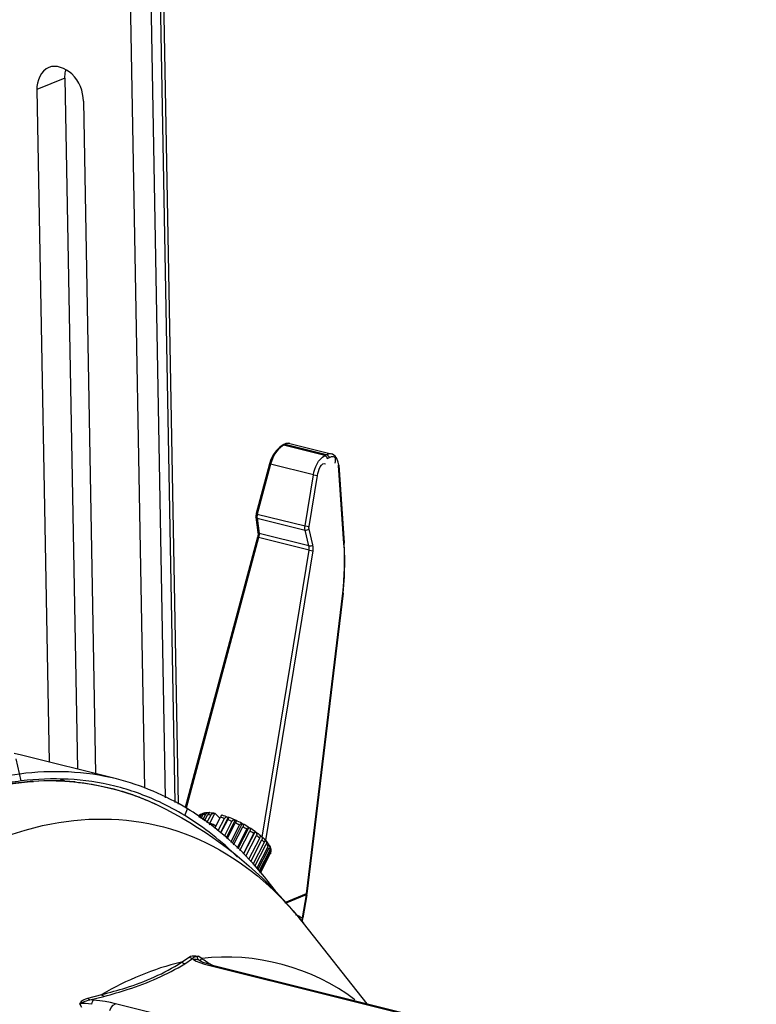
# Paper-space layout 'Sheet' of a CAD drawing. Header units: inches. Extents: x 0.2 to 10.8, y 0.2 to 8.3.
# Tile 243 of 256: x 1.995 to 2.395, y 6.865 to 7.4. Entities that reach past the tile are written whole.
import ezdxf

# ---------------------------------------------------------------- set-up
doc = ezdxf.new("R2010")
doc.units = ezdxf.units.IN
doc.header["$MEASUREMENT"] = 0
doc.layers.get('0').update_dxf_attribs({"lineweight": 5})

psp = doc.layouts.new('Sheet')

# ---------------------------------------------------------------- linework, layer by layer
at = {"color": 0, "linetype": 'ByBlock', "lineweight": -3}
for p, q in [((2.079056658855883, 6.974816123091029), (2.062375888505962, 7.894258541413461)), ((2.080935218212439, 6.973866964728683), (2.064206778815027, 7.895936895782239)), ((2.062514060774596, 6.982625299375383), (2.046021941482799, 7.891669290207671)), ((2.073878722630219, 6.977432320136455), (2.057282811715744, 7.892197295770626)), ((2.019180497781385, 7.368226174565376), (2.003901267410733, 7.362042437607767)), ((2.019180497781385, 7.368226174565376), (2.025989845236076, 6.992895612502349)), ((2.003901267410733, 7.362042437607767), (2.010528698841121, 6.996739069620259)), ((2.029189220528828, 7.355756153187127), (2.035816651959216, 6.990452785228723)), ((2.138168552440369, 7.169337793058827), (2.137234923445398, 7.168825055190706)), ((2.137875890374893, 7.168889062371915), (2.137235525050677, 7.168825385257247)), ((2.138809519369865, 7.169401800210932), (2.137875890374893, 7.168889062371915)), ((2.160346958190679, 7.163303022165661), (2.137875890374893, 7.168889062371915)), ((2.138809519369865, 7.169401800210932), (2.138169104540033, 7.169338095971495)), ((2.138809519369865, 7.169401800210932), (2.161265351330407, 7.163819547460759)), ((2.141359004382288, 7.169839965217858), (2.163868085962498, 7.164244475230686)), ((2.160346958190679, 7.163303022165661), (2.161265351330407, 7.163819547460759)), ((2.161705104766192, 7.161632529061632), (2.162623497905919, 7.162149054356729)), ((2.130345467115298, 7.158859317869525), (2.123097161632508, 7.131795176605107)), ((2.130928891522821, 7.158597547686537), (2.123680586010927, 7.131533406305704)), ((2.130928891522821, 7.158597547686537), (2.130345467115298, 7.158859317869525)), ((2.154134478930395, 7.1528289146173), (2.130928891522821, 7.158597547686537)), ((2.167545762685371, 7.157850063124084), (2.170590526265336, 7.115577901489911)), ((2.167912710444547, 7.158169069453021), (2.170957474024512, 7.115896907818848)), ((2.149611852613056, 7.125087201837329), (2.154134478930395, 7.1528289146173)), ((2.151802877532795, 7.124730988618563), (2.156325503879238, 7.152472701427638)), ((2.154134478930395, 7.1528289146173), (2.156325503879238, 7.152472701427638)), ((2.122947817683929, 7.129847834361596), (2.12403360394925, 7.121475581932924)), ((2.123680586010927, 7.131533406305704), (2.123097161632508, 7.131795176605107)), ((2.123548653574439, 7.12930865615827), (2.149624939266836, 7.122826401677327)), ((2.123548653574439, 7.12930865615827), (2.12463443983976, 7.120936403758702)), ((2.123680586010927, 7.131533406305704), (2.149611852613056, 7.125087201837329)), ((2.149611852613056, 7.125087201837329), (2.151802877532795, 7.124730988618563)), ((2.123822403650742, 7.118997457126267), (2.084474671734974, 6.972078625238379)), ((2.124405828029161, 7.118735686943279), (2.08505030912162, 6.971787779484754)), ((2.124405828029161, 7.118735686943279), (2.123822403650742, 7.118997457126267)), ((2.151815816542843, 7.111921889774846), (2.124405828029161, 7.118735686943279)), ((2.151706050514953, 7.114206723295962), (2.12463443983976, 7.120936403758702)), ((2.151706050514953, 7.114206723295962), (2.149624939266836, 7.122826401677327)), ((2.153920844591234, 7.114747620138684), (2.151839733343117, 7.123367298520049)), ((2.126401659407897, 6.956031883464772), (2.151815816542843, 7.111921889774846)), ((2.128340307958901, 6.9541275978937), (2.154006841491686, 7.111565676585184)), ((2.151815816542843, 7.111921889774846), (2.154006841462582, 7.11156567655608)), ((2.169895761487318, 7.088549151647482), (2.150272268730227, 6.925222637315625)), ((2.170255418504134, 7.08856234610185), (2.150631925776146, 6.925235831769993)), ((2.170255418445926, 7.088562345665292), (2.169895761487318, 7.088549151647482)), ((2.047204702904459, 6.987621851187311), (1.994778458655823, 7.000654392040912)), ((1.995328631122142, 6.986533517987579), (1.992608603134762, 6.998656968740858)), ((2.016523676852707, 6.987085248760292), (2.017024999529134, 6.986842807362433)), ((2.016680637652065, 6.987598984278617), (2.017192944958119, 6.987389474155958)), ((2.084346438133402, 6.967737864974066), (2.085734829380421, 6.971441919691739)), ((2.097794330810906, 6.96937275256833), (2.096827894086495, 6.968404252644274)), ((2.100623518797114, 6.969017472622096), (2.0977639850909, 6.963456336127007)), ((2.100477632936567, 6.969049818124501), (2.100623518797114, 6.969017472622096)), ((2.100623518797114, 6.969017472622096), (2.100982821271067, 6.968788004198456)), ((2.10331506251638, 6.966328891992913), (2.100982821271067, 6.968788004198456)), ((2.092032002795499, 6.966975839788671), (2.092511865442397, 6.967909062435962)), ((2.092574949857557, 6.966590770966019), (2.093428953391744, 6.96825161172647)), ((2.093156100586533, 6.966178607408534), (2.094302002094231, 6.968407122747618)), ((2.094119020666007, 6.965495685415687), (2.095647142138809, 6.968467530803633)), ((2.095008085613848, 6.964865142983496), (2.096827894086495, 6.968404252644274)), ((2.096348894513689, 6.96391421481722), (2.098542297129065, 6.968179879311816)), ((2.098067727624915, 6.963059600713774), (2.097582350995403, 6.963423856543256)), ((2.100543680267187, 6.960939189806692), (2.10361803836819, 6.966918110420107)), ((2.102450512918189, 6.959586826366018), (2.105833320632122, 6.96616561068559)), ((2.107927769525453, 6.966823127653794), (2.103673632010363, 6.958549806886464)), ((2.103902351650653, 6.958336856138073), (2.107585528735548, 6.965499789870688)), ((2.105812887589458, 6.956558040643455), (2.109910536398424, 6.964527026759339)), ((2.111704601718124, 6.965242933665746), (2.106777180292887, 6.955660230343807)), ((2.107313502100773, 6.955160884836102), (2.111708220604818, 6.963707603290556)), ((2.107630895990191, 6.966972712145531), (2.107927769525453, 6.966823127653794)), ((2.107927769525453, 6.966823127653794), (2.108003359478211, 6.966831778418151)), ((2.115494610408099, 6.96337399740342), (2.109990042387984, 6.952668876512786)), ((2.111493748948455, 6.96537120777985), (2.111704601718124, 6.96524293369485)), ((2.111704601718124, 6.96524293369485), (2.111842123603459, 6.965212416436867)), ((2.115353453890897, 6.963480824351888), (2.115494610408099, 6.96337399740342)), ((2.115494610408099, 6.96337399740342), (2.115688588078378, 6.963302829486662)), ((2.097949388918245, 6.962779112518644), (2.097457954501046, 6.963127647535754)), ((2.099167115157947, 6.961915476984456), (2.099710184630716, 6.962971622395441)), ((2.101085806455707, 6.961993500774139), (2.099710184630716, 6.962971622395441)), ((2.10929133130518, 6.953319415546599), (2.114041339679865, 6.96255709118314)), ((2.110810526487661, 6.951904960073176), (2.115805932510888, 6.961619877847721)), ((2.112769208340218, 6.950081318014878), (2.118045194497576, 6.960341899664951)), ((2.119132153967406, 6.961298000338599), (2.113171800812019, 6.9497064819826)), ((2.114240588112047, 6.948711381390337), (2.119699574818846, 6.95932785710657)), ((2.116094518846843, 6.94698526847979), (2.12174711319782, 6.957978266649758)), ((2.12245825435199, 6.959105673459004), (2.116183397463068, 6.946902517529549)), ((2.119056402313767, 6.961380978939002), (2.119132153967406, 6.961298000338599)), ((2.119132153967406, 6.961298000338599), (2.119387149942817, 6.961177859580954)), ((2.117453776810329, 6.945719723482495), (2.123218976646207, 6.956931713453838)), ((2.119102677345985, 6.944129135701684), (2.124985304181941, 6.955569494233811)), ((2.120191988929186, 6.942831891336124), (2.126210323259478, 6.954536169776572)), ((2.121484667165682, 6.941292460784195), (2.127618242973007, 6.953220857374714)), ((2.122369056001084, 6.940239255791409), (2.12854287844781, 6.952245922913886)), ((2.123367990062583, 6.939049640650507), (2.129530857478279, 6.951035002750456)), ((2.124008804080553, 6.938286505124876), (2.130114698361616, 6.950161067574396)), ((2.124670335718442, 6.937498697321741), (2.130628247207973, 6.94908546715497)), ((2.125039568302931, 6.937058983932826), (2.130857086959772, 6.948372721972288)), ((2.125334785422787, 6.936707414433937), (2.130895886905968, 6.947522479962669)), ((2.130855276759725, 6.950083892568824), (2.130786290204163, 6.950391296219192)), ((2.125416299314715, 6.936610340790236), (2.130737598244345, 6.94695904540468)), ((2.130774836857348, 6.947035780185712), (2.130737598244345, 6.94695904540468)), ((2.125473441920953, 6.936542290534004), (2.125515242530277, 6.936798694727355)), ((2.150272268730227, 6.925222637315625), (2.138393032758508, 6.920414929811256)), ((2.150212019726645, 6.92467592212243), (2.138746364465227, 6.920035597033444)), ((2.150212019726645, 6.92467592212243), (2.148050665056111, 6.912134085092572)), ((2.150555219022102, 6.924710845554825), (2.148393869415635, 6.912169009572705)), ((2.150272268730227, 6.925222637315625), (2.150212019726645, 6.92467592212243)), ((2.150555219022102, 6.924710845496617), (2.150212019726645, 6.92467592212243)), ((2.150631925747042, 6.925235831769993), (2.150272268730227, 6.925222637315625)), ((2.150555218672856, 6.924710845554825), (2.150631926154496, 6.925235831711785)), ((2.148050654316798, 6.91213408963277), (2.147960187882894, 6.910143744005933)), ((2.148214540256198, 6.910029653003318), (2.14804278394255, 6.910055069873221)), ((2.148393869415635, 6.912169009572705), (2.14805066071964, 6.912134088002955)), ((2.148214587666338, 6.910029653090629), (2.1483938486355, 6.912169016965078)), ((2.18345890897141, 6.865562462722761), (2.148793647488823, 6.909248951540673)), ((2.082457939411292, 6.888055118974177), (2.086585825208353, 6.890869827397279)), ((2.084224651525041, 6.887291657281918), (2.088422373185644, 6.890120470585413)), ((2.088422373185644, 6.890120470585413), (2.089036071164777, 6.889583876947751)), ((2.093506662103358, 6.890060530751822), (2.091487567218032, 6.891380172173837)), ((2.092372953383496, 6.888950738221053), (2.09297765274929, 6.889446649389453)), ((2.092372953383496, 6.888950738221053), (2.092745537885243, 6.888700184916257)), ((2.09297765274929, 6.889446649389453), (2.093506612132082, 6.890060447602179)), ((2.092433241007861, 6.887917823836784), (2.094917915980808, 6.887107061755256)), ((2.094917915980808, 6.887107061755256), (2.097851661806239, 6.886317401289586)), ((2.097851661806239, 6.886317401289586), (2.393250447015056, 6.812884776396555)), ((2.09940222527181, 6.886457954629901), (2.394806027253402, 6.813024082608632)), ((2.031558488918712, 6.868599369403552), (2.039146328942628, 6.870526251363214)), ((2.032730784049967, 6.867581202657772), (2.040387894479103, 6.869550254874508)), ((2.034520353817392, 6.867520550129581), (2.032730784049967, 6.867581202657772)), ((2.027204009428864, 6.865362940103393), (2.02818643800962, 6.863624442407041)), ((2.342025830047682, 6.792153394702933), (2.046627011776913, 6.865586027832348))]:
    psp.add_line(p, q, dxfattribs=at)
for points in [[(2.137235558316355, 7.168825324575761), (2.135682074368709, 7.167762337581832), (2.133872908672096, 7.165927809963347), (2.132321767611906, 7.163666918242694), (2.131087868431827, 7.161104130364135), (2.130345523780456, 7.158859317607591)], [(2.141356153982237, 7.169840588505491), (2.140633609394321, 7.169947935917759), (2.139192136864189, 7.169769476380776), (2.138169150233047, 7.169338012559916)], [(2.160346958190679, 7.163303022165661), (2.160811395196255, 7.163089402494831), (2.161229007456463, 7.16270077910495), (2.161541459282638, 7.162191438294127), (2.161705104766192, 7.161632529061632)], [(2.161265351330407, 7.163819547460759), (2.161729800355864, 7.163605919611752), (2.162147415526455, 7.163217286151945), (2.162459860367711, 7.162707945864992), (2.162623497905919, 7.162149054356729)], [(2.167912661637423, 7.158168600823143), (2.167672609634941, 7.159750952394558), (2.166979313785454, 7.161624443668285), (2.165931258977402, 7.163057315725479), (2.16460766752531, 7.163984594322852), (2.163865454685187, 7.164245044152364)], [(2.167912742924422, 7.158168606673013), (2.167842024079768, 7.158023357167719), (2.167545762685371, 7.157850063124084)], [(2.123097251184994, 7.131795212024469), (2.123009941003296, 7.131418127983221), (2.122912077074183, 7.130505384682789), (2.122947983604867, 7.129847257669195)], [(2.123548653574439, 7.12930865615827), (2.123143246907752, 7.129519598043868), (2.122953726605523, 7.12981340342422), (2.122947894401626, 7.129847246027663)], [(2.123680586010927, 7.131533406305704), (2.123539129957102, 7.130766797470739), (2.123494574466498, 7.13001551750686), (2.123548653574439, 7.12930865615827)], [(2.149624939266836, 7.122826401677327), (2.149522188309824, 7.123545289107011), (2.149517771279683, 7.124308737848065), (2.149611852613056, 7.125087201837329)], [(2.151839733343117, 7.123367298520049), (2.151768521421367, 7.123799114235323), (2.15175596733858, 7.124263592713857), (2.151802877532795, 7.124730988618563)], [(2.12403363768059, 7.121474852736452), (2.124073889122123, 7.12074916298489), (2.1239670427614, 7.119647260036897), (2.123822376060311, 7.118997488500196)], [(2.12463443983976, 7.120936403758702), (2.124229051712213, 7.121147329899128), (2.124039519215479, 7.121441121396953), (2.124033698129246, 7.121474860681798)], [(2.12463443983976, 7.120936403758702), (2.124656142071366, 7.12023941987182), (2.124578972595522, 7.119495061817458), (2.124405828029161, 7.118735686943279)], [(2.149624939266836, 7.122826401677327), (2.150170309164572, 7.122800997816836), (2.150784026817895, 7.122895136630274), (2.151370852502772, 7.123094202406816), (2.151839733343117, 7.123367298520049)], [(2.151706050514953, 7.114206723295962), (2.152251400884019, 7.114181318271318), (2.152865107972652, 7.11427545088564), (2.153451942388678, 7.114474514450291), (2.153920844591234, 7.114747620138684)], [(2.151815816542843, 7.111921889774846), (2.151878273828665, 7.112706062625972), (2.15184133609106, 7.113478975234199), (2.151706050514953, 7.114206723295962)], [(2.154006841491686, 7.111565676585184), (2.154116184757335, 7.112653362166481), (2.154087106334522, 7.113739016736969), (2.153920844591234, 7.114747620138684)], [(2.170255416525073, 7.088562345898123), (2.171062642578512, 7.097601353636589), (2.171305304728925, 7.10709674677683), (2.170957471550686, 7.11589691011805)], [(2.170957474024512, 7.115896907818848), (2.170886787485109, 7.115751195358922), (2.170590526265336, 7.115577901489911)], [(2.086585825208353, 6.890869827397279), (2.087397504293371, 6.891312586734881), (2.088295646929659, 6.891562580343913), (2.08924000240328, 6.891650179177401), (2.090273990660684, 6.891597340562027), (2.091487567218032, 6.891380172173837)], [(2.088422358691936, 6.89012072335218), (2.087786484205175, 6.890261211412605), (2.08716800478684, 6.89051352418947), (2.08658587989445, 6.890869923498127)], [(2.088422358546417, 6.890120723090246), (2.088789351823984, 6.890556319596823), (2.089266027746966, 6.890877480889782), (2.089831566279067, 6.891104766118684), (2.090532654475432, 6.891269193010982), (2.091486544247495, 6.891379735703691)], [(2.089036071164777, 6.889583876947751), (2.090471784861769, 6.888739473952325), (2.092433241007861, 6.887917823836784)], [(2.09237295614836, 6.8889507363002), (2.091344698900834, 6.889418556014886), (2.090215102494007, 6.889632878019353), (2.089036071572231, 6.889583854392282)], [(2.091487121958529, 6.89138047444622), (2.091069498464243, 6.890913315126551), (2.091062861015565, 6.890348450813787), (2.091494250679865, 6.889691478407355), (2.092372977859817, 6.888950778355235)], [(2.099401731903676, 6.886458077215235), (2.098142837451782, 6.886781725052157), (2.096019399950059, 6.887391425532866), (2.094354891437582, 6.887960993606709), (2.093206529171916, 6.888449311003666), (2.092754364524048, 6.888694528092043)], [(2.084224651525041, 6.887291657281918), (2.083613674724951, 6.887440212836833), (2.083018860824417, 6.88769725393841), (2.082457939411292, 6.888055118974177)], [(2.099401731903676, 6.886458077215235), (2.099063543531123, 6.886514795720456), (2.097851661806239, 6.886317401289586)], [(2.027203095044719, 6.865363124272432), (2.027594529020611, 6.865654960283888), (2.028008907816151, 6.865928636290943), (2.028470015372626, 6.866200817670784), (2.028990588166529, 6.866470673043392), (2.029574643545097, 6.866732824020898), (2.030227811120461, 6.866981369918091), (2.030960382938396, 6.8672101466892), (2.031789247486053, 6.867413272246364), (2.032730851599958, 6.867581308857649)], [(2.027204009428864, 6.865362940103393), (2.027396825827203, 6.865795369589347), (2.027643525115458, 6.86621273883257), (2.027976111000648, 6.866644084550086), (2.028410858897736, 6.867079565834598), (2.028965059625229, 6.867508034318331), (2.029656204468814, 6.867914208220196), (2.030510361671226, 6.868284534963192), (2.031558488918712, 6.868599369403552)], [(2.032730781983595, 6.867581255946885), (2.032325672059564, 6.867815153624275), (2.031930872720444, 6.868158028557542), (2.031558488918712, 6.868599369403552)], [(2.033784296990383, 6.865239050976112), (2.034005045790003, 6.866212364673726), (2.03425421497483, 6.866984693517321), (2.034520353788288, 6.86752055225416)], [(2.046627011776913, 6.865586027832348), (2.043840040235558, 6.866230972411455), (2.041109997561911, 6.866759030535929), (2.038141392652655, 6.867199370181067), (2.034520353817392, 6.867520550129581)], [(2.040387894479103, 6.869550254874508), (2.039959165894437, 6.869772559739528), (2.039541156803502, 6.870101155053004), (2.039146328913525, 6.870526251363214)], [(2.0337843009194, 6.865239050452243), (2.031986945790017, 6.865536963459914), (2.030299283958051, 6.865669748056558), (2.028702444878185, 6.865623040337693), (2.027203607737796, 6.865363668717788)], [(2.043533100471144, 6.861873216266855), (2.044357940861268, 6.863525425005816), (2.045425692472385, 6.864806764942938), (2.046627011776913, 6.865586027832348)]]:
    psp.add_lwpolyline(points, dxfattribs=at)
for centre, radius, start, end in [((1.96239751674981, 6.870395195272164), 0.1342236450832, 76.03989592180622, 77.45690877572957), ((2.01499139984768, 6.83187099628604), 0.1559074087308, 97.22010870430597, 101.9819780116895), ((2.011253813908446, 6.847271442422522), 0.1393837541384, 84.45193623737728, 93.78703973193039), ((2.013658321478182, 6.853104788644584), 0.1346369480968, 65.04550679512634, 75.99571263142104), ((2.01095142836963, 6.847346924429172), 0.1409993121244, 58.63188701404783, 65.03536708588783), ((2.007094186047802, 6.842480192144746), 0.151047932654, 53.19673640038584, 58.62523191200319), ((2.089471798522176, 6.926075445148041), 0.03829037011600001, 74.49110254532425, 77.58873493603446), ((2.086930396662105, 6.914154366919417), 0.05533976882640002, 70.0268721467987, 72.44934793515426), ((2.082039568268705, 6.901177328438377), 0.06920964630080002, 66.25270235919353, 68.33927171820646), ((2.084751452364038, 6.906372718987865), 0.06477633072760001, 65.6165986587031, 68.96376726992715), ((2.079214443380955, 6.894872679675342), 0.07611893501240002, 62.77199338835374, 64.73017563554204), ((2.082202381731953, 6.900682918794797), 0.07101106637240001, 62.17038649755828, 65.32969282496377), ((2.083082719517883, 6.902252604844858), 0.06921179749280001, 58.68368413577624, 61.89409585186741), ((2.080198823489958, 6.896628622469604), 0.07410620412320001, 59.28923349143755, 61.28274995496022), ((2.088022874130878, 6.910239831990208), 0.05982007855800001, 54.85848104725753, 58.37793652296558), ((2.08564741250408, 6.90543742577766), 0.06374737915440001, 55.50786580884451, 57.71212075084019), ((2.094830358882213, 6.918295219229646), 0.04794467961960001, 51.02708850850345, 53.69297777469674), ((2.129299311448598, 6.948343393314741), 0.001795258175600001, 332.7890712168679, 336.4527331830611), ((1.956415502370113, 6.756730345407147), 0.2455020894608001, 38.40760250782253, 43.87172941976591)]:
    psp.add_arc(centre, radius, start, end, dxfattribs=at)
for points, knots in [([(2.029189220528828, 7.355756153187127), (2.029091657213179, 7.361133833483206), (2.025586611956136, 7.371148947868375), (2.014375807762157, 7.375752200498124), (2.010384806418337, 7.374120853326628)], [0, 0, 0, 0, 0.5550574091, 1, 1, 1, 1]), ([(2.019180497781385, 7.368226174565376), (2.019165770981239, 7.369037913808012), (2.019243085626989, 7.370636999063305), (2.019541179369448, 7.372210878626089), (2.019745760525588, 7.372967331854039)], [0, 0, 0, 0, 0.50885098, 1, 1, 1, 1]), ([(2.137875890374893, 7.168889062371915), (2.137798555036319, 7.168846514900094), (2.137643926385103, 7.168758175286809), (2.137492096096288, 7.168665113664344), (2.137416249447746, 7.168617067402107)], [0, 0, 0, 0, 0.4957398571, 1, 1, 1, 1]), ([(2.14134474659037, 7.169798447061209), (2.140939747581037, 7.169897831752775), (2.140043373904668, 7.169926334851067), (2.139206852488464, 7.16962045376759), (2.138809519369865, 7.169401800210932)], [0, 0, 0, 0, 0.4790314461, 1, 1, 1, 1]), ([(2.161265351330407, 7.163819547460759), (2.161667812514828, 7.164045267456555), (2.162522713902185, 7.164369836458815), (2.163445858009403, 7.164349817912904), (2.163866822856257, 7.164247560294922)], [0, 0, 0, 0, 0.5157776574, 1, 1, 1, 1]), ([(2.162623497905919, 7.162149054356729), (2.163455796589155, 7.162616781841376), (2.166328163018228, 7.163691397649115), (2.166192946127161, 7.160299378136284), (2.165771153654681, 7.159223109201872)], [0, 0, 0, 0, 0.452326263, 1, 1, 1, 1]), ([(1.994582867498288, 6.990296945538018), (1.98730851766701, 6.989319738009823), (1.956569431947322, 6.982927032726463), (1.927971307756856, 6.968165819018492), (1.908354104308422, 6.954389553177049)], [0, 0, 0, 0, 0.2344131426, 1, 1, 1, 1]), ([(1.983591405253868, 6.983976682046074), (1.985577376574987, 6.984356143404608), (1.989544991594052, 6.98503546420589), (1.993536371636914, 6.98555779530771), (1.995526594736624, 6.985777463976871)], [0, 0, 0, 0, 0.5024339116, 1, 1, 1, 1]), ([(1.995526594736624, 6.985777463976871), (1.996613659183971, 6.985897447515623), (1.998785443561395, 6.986112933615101), (2.000961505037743, 6.986279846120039), (2.002047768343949, 6.986350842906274)], [0, 0, 0, 0, 0.501165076, 1, 1, 1, 1]), ([(2.017192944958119, 6.987389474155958), (2.017539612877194, 6.987246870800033), (2.018232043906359, 6.986958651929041), (2.01892205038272, 6.986664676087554), (2.019266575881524, 6.98651619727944)], [0, 0, 0, 0, 0.4997961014, 1, 1, 1, 1]), ([(2.024729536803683, 6.986002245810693), (2.025993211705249, 6.985878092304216), (2.028514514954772, 6.985594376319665), (2.031026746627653, 6.98523916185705), (2.032278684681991, 6.985043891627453)], [0, 0, 0, 0, 0.5005290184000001, 1, 1, 1, 1]), ([(2.032278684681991, 6.985043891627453), (2.03455136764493, 6.984689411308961), (2.039076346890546, 6.983863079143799), (2.043552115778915, 6.982801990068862), (2.045772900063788, 6.982213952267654)], [0, 0, 0, 0, 0.500309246, 1, 1, 1, 1]), ([(2.045772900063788, 6.982213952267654), (2.047275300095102, 6.98181613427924), (2.050267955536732, 6.980966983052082), (2.053228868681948, 6.980013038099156), (2.054701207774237, 6.979510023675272)], [0, 0, 0, 0, 0.4997239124, 1, 1, 1, 1]), ([(2.054701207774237, 6.979510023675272), (2.055214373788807, 6.979334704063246), (2.056238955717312, 6.978977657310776), (2.05725910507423, 6.97860813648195), (2.057768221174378, 6.978420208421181)], [0, 0, 0, 0, 0.4998131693, 1, 1, 1, 1]), ([(2.057768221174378, 6.978420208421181), (2.059776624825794, 6.977678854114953), (2.063767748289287, 6.976095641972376), (2.067679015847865, 6.974324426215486), (2.069617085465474, 6.973391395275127)], [0, 0, 0, 0, 0.4988227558, 1, 1, 1, 1]), ([(2.093192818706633, 6.968620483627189), (2.093136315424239, 6.968588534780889), (2.093025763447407, 6.968516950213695), (2.092924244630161, 6.968433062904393), (2.092875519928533, 6.968387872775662)], [0, 0, 0, 0, 0.494121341, 1, 1, 1, 1]), ([(2.094418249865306, 6.968605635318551), (2.094397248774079, 6.968573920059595), (2.094356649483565, 6.968508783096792), (2.094319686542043, 6.968441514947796), (2.094302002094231, 6.968407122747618)], [0, 0, 0, 0, 0.4958656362, 1, 1, 1, 1]), ([(2.095143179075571, 6.969247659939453), (2.095002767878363, 6.969185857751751), (2.094727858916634, 6.969000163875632), (2.094513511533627, 6.968749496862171), (2.094418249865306, 6.968605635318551)], [0, 0, 0, 0, 0.4706522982, 1, 1, 1, 1]), ([(2.094726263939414, 6.96920273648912), (2.094794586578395, 6.969217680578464), (2.094932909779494, 6.969241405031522), (2.095072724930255, 6.969253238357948), (2.095142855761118, 6.969256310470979)], [0, 0, 0, 0, 0.4990715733, 1, 1, 1, 1]), ([(2.095383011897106, 6.969322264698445), (2.095342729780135, 6.969315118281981), (2.095261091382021, 6.969294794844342), (2.095182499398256, 6.969264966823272), (2.095143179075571, 6.969247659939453)], [0, 0, 0, 0, 0.4877819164, 1, 1, 1, 1]), ([(2.097410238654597, 6.969409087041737), (2.097474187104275, 6.969406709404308), (2.097601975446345, 6.969396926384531), (2.097728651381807, 6.969377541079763), (2.097791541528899, 6.969365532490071)], [0, 0, 0, 0, 0.4998681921, 1, 1, 1, 1]), ([(2.09794719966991, 6.969386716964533), (2.097922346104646, 6.969388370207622), (2.097870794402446, 6.969387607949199), (2.097820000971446, 6.969378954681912), (2.097794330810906, 6.96937275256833)], [0, 0, 0, 0, 0.4853823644, 1, 1, 1, 1]), ([(1.881793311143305, 6.877604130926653), (1.915297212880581, 6.91726532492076), (1.979176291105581, 6.968668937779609), (2.078553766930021, 6.966242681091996), (2.117169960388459, 6.941930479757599), (2.132958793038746, 6.926731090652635)], [0, 0, 0, 0, 0.5440734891, 0.7703341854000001, 1, 1, 1, 1]), ([(2.091984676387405, 6.967541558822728), (2.092035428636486, 6.967640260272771), (2.092158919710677, 6.967830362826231), (2.092313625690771, 6.967995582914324), (2.092398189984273, 6.968072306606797)], [0, 0, 0, 0, 0.4929007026, 1, 1, 1, 1]), ([(2.092398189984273, 6.968072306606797), (2.092468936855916, 6.96813649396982), (2.092619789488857, 6.968255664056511), (2.092785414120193, 6.968353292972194), (2.092871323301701, 6.968396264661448)], [0, 0, 0, 0, 0.4986129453, 1, 1, 1, 1]), ([(2.092875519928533, 6.968387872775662), (2.092802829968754, 6.968320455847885), (2.092666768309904, 6.968170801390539), (2.092558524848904, 6.967999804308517), (2.092511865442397, 6.967909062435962)], [0, 0, 0, 0, 0.4928058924, 1, 1, 1, 1]), ([(2.092511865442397, 6.967909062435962), (2.092649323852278, 6.96798237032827), (2.09294957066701, 6.968114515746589), (2.093263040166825, 6.968209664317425), (2.093428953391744, 6.96825161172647)], [0, 0, 0, 0, 0.4765244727, 1, 1, 1, 1]), ([(2.104323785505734, 6.968097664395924), (2.104208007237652, 6.968132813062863), (2.104020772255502, 6.967459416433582), (2.103772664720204, 6.967218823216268), (2.10361803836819, 6.966918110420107)], [0, 0, 0, 0, 0.263530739, 1, 1, 1, 1]), ([(2.108004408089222, 6.966833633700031), (2.108127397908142, 6.966792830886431), (2.107856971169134, 6.966106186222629), (2.107742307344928, 6.965804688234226), (2.107585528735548, 6.965499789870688)], [0, 0, 0, 0, 0.2742893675, 1, 1, 1, 1]), ([(2.109910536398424, 6.964527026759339), (2.110001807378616, 6.964704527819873), (2.110324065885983, 6.965236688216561), (2.111099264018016, 6.965541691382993), (2.111493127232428, 6.965369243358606)], [0, 0, 0, 0, 0.3170377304, 1, 1, 1, 1]), ([(2.111843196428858, 6.965214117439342), (2.112140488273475, 6.965085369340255), (2.111981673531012, 6.964299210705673), (2.111797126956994, 6.963880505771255), (2.111708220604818, 6.963707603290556)], [0, 0, 0, 0, 0.6249549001, 1, 1, 1, 1]), ([(2.114041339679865, 6.962557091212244), (2.114131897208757, 6.962733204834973), (2.114386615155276, 6.963188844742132), (2.115032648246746, 6.963641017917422), (2.115352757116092, 6.963478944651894)], [0, 0, 0, 0, 0.3556405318, 1, 1, 1, 1]), ([(2.115689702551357, 6.963304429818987), (2.116037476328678, 6.96312486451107), (2.116114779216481, 6.962312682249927), (2.115895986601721, 6.961795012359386), (2.115805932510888, 6.961619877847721)], [0, 0, 0, 0, 0.6652690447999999, 1, 1, 1, 1]), ([(2.118045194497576, 6.960341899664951), (2.118134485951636, 6.960515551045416), (2.118348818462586, 6.960875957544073), (2.118797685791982, 6.96152589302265), (2.119055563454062, 6.961379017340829)], [0, 0, 0, 0, 0.3968485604, 1, 1, 1, 1]), ([(2.12174711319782, 6.957978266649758), (2.121902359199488, 6.958280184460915), (2.122133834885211, 6.958492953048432), (2.122348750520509, 6.959209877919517), (2.122454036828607, 6.959154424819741)], [0, 0, 0, 0, 0.7404592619, 1, 1, 1, 1]), ([(2.12245825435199, 6.959105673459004), (2.122516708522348, 6.959080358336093), (2.12263082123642, 6.959024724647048), (2.122738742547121, 6.958957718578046), (2.122790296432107, 6.958921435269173)], [0, 0, 0, 0, 0.5025979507, 1, 1, 1, 1]), ([(2.124985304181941, 6.955569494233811), (2.125057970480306, 6.955710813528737), (2.125234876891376, 6.956110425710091), (2.125481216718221, 6.956539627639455), (2.125444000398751, 6.956825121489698)], [0, 0, 0, 0, 0.3556431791, 1, 1, 1, 1]), ([(2.125444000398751, 6.956825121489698), (2.125442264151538, 6.956838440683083), (2.125437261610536, 6.956862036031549), (2.125424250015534, 6.95688309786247), (2.125416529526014, 6.956890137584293)], [0, 0, 0, 0, 0.5624736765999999, 1, 1, 1, 1]), ([(2.125446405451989, 6.956828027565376), (2.125501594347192, 6.956795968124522), (2.125609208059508, 6.956727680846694), (2.12571052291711, 6.956650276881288), (2.125759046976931, 6.956609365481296)], [0, 0, 0, 0, 0.5013977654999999, 1, 1, 1, 1]), ([(2.127903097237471, 6.954558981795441), (2.127894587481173, 6.954578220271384), (2.127875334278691, 6.954614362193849), (2.127850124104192, 6.9546467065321), (2.127836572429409, 6.95466102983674)], [0, 0, 0, 0, 0.5161744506, 1, 1, 1, 1]), ([(2.127924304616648, 6.954544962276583), (2.127970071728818, 6.954508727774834), (2.128059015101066, 6.954433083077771), (2.128141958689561, 6.954350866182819), (2.128181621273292, 6.954308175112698)], [0, 0, 0, 0, 0.5004380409, 1, 1, 1, 1]), ([(2.129729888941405, 6.952344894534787), (2.12971842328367, 6.952374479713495), (2.129692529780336, 6.952431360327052), (2.129659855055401, 6.952484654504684), (2.129642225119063, 6.952509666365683)], [0, 0, 0, 0, 0.5090522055, 1, 1, 1, 1]), ([(2.129732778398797, 6.952347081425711), (2.129776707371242, 6.952297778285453), (2.129860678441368, 6.95219516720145), (2.129935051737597, 6.952085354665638), (2.129969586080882, 6.952028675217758)], [0, 0, 0, 0, 0.4987271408, 1, 1, 1, 1]), ([(2.130639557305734, 6.94910746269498), (2.130720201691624, 6.949264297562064), (2.130838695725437, 6.949583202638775), (2.130869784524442, 6.949924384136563), (2.130855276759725, 6.950083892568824)], [0, 0, 0, 0, 0.5240505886, 1, 1, 1, 1]), ([(2.130913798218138, 6.947518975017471), (2.130900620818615, 6.947434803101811), (2.130865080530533, 6.947270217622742), (2.130808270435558, 6.947111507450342), (2.130774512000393, 6.947035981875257)], [0, 0, 0, 0, 0.5073551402, 1, 1, 1, 1]), ([(2.130857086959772, 6.948372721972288), (2.130885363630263, 6.948227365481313), (2.130922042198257, 6.947944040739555), (2.130913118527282, 6.947657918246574), (2.130895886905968, 6.947522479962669)], [0, 0, 0, 0, 0.5202930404, 1, 1, 1, 1]), ([(2.130857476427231, 6.95008474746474), (2.130886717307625, 6.950014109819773), (2.130938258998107, 6.949869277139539), (2.130975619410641, 6.949720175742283), (2.130990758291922, 6.94964467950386)], [0, 0, 0, 0, 0.4982128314, 1, 1, 1, 1]), ([(2.130928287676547, 6.947629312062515), (2.13092631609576, 6.947610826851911), (2.130921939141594, 6.947573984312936), (2.130916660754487, 6.947537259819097), (2.130913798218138, 6.947518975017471)], [0, 0, 0, 0, 0.5011118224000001, 1, 1, 1, 1]), ([(2.130945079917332, 6.947626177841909), (2.130978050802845, 6.947701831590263), (2.131033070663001, 6.947856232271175), (2.131066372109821, 6.948016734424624), (2.131077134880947, 6.948096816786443)], [0, 0, 0, 0, 0.5052770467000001, 1, 1, 1, 1]), ([(2.144285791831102, 6.914102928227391), (2.144942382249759, 6.91385069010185), (2.146246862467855, 6.913285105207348), (2.147469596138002, 6.912552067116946), (2.148050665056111, 6.912134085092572)], [0, 0, 0, 0, 0.4956268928, 1, 1, 1, 1]), ([(2.098762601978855, 6.886549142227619), (2.097878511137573, 6.887119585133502), (2.096117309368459, 6.888276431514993), (2.09437456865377, 6.889460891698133), (2.093506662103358, 6.890060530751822)], [0, 0, 0, 0, 0.4993460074, 1, 1, 1, 1]), ([(2.039146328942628, 6.870526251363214), (2.043523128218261, 6.871654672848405), (2.058542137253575, 6.875823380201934), (2.073205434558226, 6.881938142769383), (2.082457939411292, 6.888055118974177)], [0, 0, 0, 0, 0.2895225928, 1, 1, 1, 1]), ([(2.040387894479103, 6.869550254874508), (2.044778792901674, 6.870739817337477), (2.059933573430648, 6.87511869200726), (2.074716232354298, 6.88128849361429), (2.084224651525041, 6.887291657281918)], [0, 0, 0, 0, 0.2880305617, 1, 1, 1, 1])]:
    psp.add_open_spline(points, degree=3, knots=knots, dxfattribs=at)
for points in [[(2.010384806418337, 7.374120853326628), (2.006155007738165, 7.37239189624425), (2.003818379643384, 7.366611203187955), (2.003901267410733, 7.362042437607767)], [(2.137416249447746, 7.168617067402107), (2.134055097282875, 7.166487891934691), (2.131934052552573, 7.162447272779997), (2.130928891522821, 7.158597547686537)], [(2.154134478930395, 7.1528289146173), (2.154813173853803, 7.156831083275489), (2.156807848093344, 7.161314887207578), (2.160346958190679, 7.163303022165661)], [(2.156325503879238, 7.152472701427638), (2.156742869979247, 7.155030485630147), (2.15855924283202, 7.160134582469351), (2.160799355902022, 7.158831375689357)], [(2.170590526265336, 7.115577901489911), (2.171236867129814, 7.106603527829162), (2.170971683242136, 7.097527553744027), (2.169901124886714, 7.088593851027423)], [(2.047204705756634, 6.98762186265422), (2.030160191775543, 6.99185893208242), (2.01198976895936, 6.992635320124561), (1.994582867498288, 6.990296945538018)], [(1.969434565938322, 6.980930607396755), (1.97795723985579, 6.983310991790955), (1.986699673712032, 6.985033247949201), (1.995499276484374, 6.985965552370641)], [(2.046239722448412, 6.983740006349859), (2.029767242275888, 6.987834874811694), (2.012235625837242, 6.988667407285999), (1.995395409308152, 6.986541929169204)], [(1.995499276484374, 6.985965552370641), (2.020421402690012, 6.98860601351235), (2.047044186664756, 6.984260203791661), (2.069624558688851, 6.973387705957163)], [(2.085734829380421, 6.971441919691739), (2.073837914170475, 6.978687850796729), (2.06072310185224, 6.98426134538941), (2.047204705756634, 6.98762186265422)], [(2.069616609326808, 6.973390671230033), (2.093324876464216, 6.961975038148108), (2.115150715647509, 6.945835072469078), (2.133396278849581, 6.926874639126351)], [(2.093428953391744, 6.96825161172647), (2.093674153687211, 6.968728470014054), (2.094202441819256, 6.969088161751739), (2.094726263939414, 6.96920273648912)], [(2.0953842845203, 6.969324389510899), (2.096053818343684, 6.969417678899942), (2.096734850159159, 6.969436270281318), (2.09741040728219, 6.969411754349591)], [(2.095647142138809, 6.968467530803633), (2.095951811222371, 6.969060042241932), (2.09674444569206, 6.969433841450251), (2.097410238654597, 6.969409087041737)], [(2.097946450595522, 6.969383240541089), (2.098795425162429, 6.969324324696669), (2.099640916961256, 6.969205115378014), (2.100477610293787, 6.969049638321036)], [(2.098542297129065, 6.968179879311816), (2.098865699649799, 6.968808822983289), (2.099781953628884, 6.969176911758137), (2.100477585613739, 6.969049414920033)], [(2.113004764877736, 6.945194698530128), (2.104355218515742, 6.953733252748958), (2.094726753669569, 6.961415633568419), (2.084346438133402, 6.967737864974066)], [(2.091690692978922, 6.967218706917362), (2.091881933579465, 6.967535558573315), (2.092123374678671, 6.967826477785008), (2.092398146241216, 6.968074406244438)], [(2.094302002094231, 6.968407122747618), (2.094747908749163, 6.968458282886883), (2.095198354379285, 6.968473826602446), (2.095647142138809, 6.968467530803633)], [(2.096827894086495, 6.968404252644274), (2.097401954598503, 6.968353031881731), (2.097973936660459, 6.968275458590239), (2.098542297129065, 6.968179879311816)], [(2.104323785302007, 6.968097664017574), (2.105438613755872, 6.967761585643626), (2.106541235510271, 6.967383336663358), (2.107631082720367, 6.966973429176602)], [(2.105833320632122, 6.96616561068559), (2.106133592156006, 6.966749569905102), (2.107014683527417, 6.967199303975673), (2.107630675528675, 6.96697187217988)], [(2.13353473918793, 6.926942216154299), (2.123442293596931, 6.940464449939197), (2.111543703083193, 6.952905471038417), (2.098067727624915, 6.963059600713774)], [(2.119388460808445, 6.961179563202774), (2.119924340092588, 6.960856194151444), (2.119985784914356, 6.959884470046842), (2.119699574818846, 6.95932785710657)], [(2.122788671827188, 6.95891954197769), (2.123688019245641, 6.95827479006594), (2.12456813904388, 6.957601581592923), (2.125418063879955, 6.956892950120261)], [(2.122790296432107, 6.958921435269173), (2.123345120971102, 6.958530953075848), (2.123529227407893, 6.957535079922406), (2.123218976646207, 6.956931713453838)], [(2.12575687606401, 6.95660710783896), (2.126478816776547, 6.955990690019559), (2.127178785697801, 6.95534622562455), (2.127839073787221, 6.95466417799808)], [(2.125759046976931, 6.956609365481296), (2.126299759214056, 6.956153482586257), (2.126533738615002, 6.955165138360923), (2.126210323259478, 6.954536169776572)], [(2.126210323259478, 6.954536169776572), (2.126692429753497, 6.954111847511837), (2.127163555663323, 6.953674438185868), (2.127618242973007, 6.953220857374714)], [(2.127618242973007, 6.953220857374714), (2.127826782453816, 6.953626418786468), (2.128087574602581, 6.954141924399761), (2.127903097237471, 6.954558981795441)], [(2.128179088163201, 6.95430546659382), (2.128704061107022, 6.953739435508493), (2.129202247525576, 6.953144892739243), (2.129645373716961, 6.952512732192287)], [(2.128181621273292, 6.954308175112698), (2.128656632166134, 6.953796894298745), (2.128862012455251, 6.952866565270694), (2.12854287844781, 6.952245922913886)], [(2.12854287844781, 6.952245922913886), (2.128889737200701, 6.951857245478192), (2.129222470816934, 6.95145485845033), (2.129530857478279, 6.951035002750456)], [(2.129530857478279, 6.951035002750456), (2.129732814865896, 6.951427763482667), (2.129889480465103, 6.951933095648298), (2.129729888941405, 6.952344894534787)], [(2.129968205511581, 6.952028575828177), (2.13029390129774, 6.951513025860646), (2.130580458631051, 6.950966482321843), (2.130787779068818, 6.950392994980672)], [(2.129969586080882, 6.952028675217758), (2.130294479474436, 6.95149544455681), (2.130400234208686, 6.950716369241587), (2.130114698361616, 6.950161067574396)], [(2.130114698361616, 6.950161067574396), (2.130315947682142, 6.949824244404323), (2.130497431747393, 6.949473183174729), (2.130639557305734, 6.94910746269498)], [(2.130990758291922, 6.94964467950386), (2.131074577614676, 6.949226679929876), (2.13105203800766, 6.948751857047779), (2.130857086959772, 6.948372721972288)], [(2.131004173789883, 6.94964741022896), (2.131113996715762, 6.949141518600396), (2.131149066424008, 6.948609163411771), (2.131079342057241, 6.948096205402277)], [(2.132958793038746, 6.926731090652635), (2.138623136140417, 6.921278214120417), (2.143906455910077, 6.91540801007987), (2.148793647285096, 6.909248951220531)], [(2.176712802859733, 6.867676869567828), (2.153960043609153, 6.885204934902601), (2.121968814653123, 6.893911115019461), (2.093506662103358, 6.890060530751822)], [(2.082457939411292, 6.888055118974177), (2.067270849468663, 6.884601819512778), (2.052600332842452, 6.878372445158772), (2.039146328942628, 6.870526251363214)]]:
    psp.add_open_spline(points, degree=3, dxfattribs=at)

doc.saveas('drawing.dxf')
